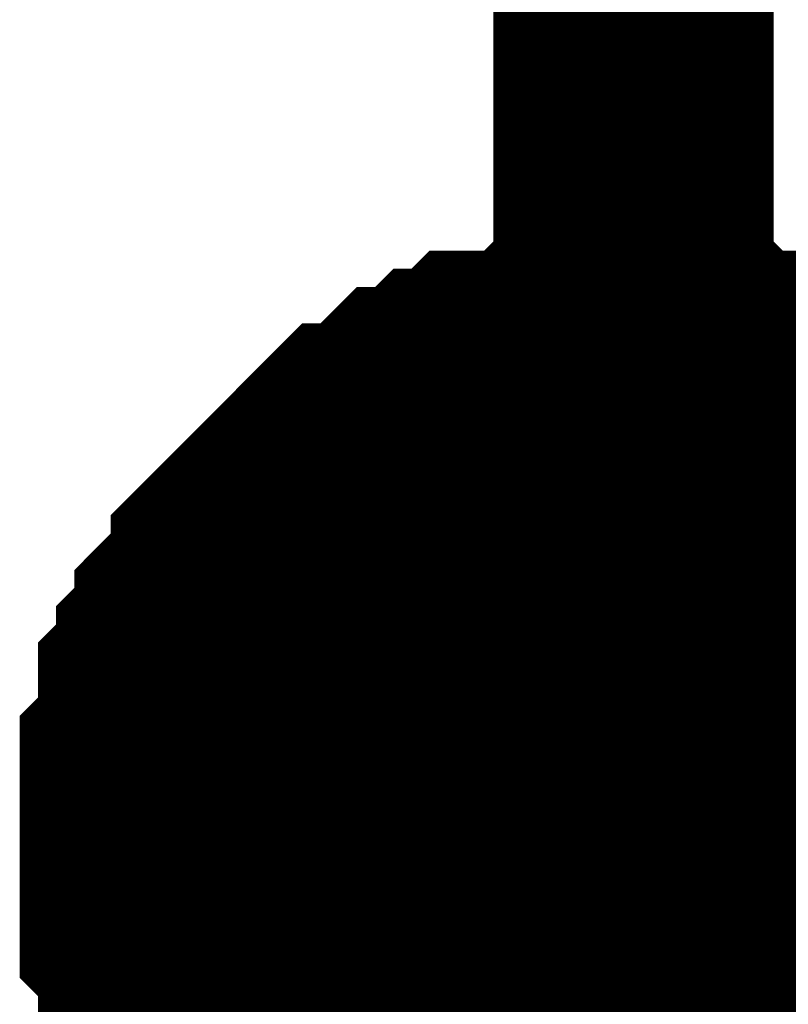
# Model space of a CAD drawing. Header units: inches. Extents: x 0 to 292, y 0 to 193.
# Tile 153 of 189: x 167.196 to 168.018, y 116.447 to 117.499. Entities that reach past the tile are written whole.
import ezdxf

# ---------------------------------------------------------------- set-up
doc = ezdxf.new("R2010")
doc.units = ezdxf.units.IN
doc.layers.add('Sheet', color=255, linetype='Continuous')

msp = doc.modelspace()

# ---------------------------------------------------------------- linework, layer by layer
at = {"layer": 'Sheet'}
for points in [[(167.8523, 117.6874, 0.2997, 0.2997, 0), (167.8523, 116.6153, 0.2997, 0.2997, 0)], [(167.3457, 116.6153, 0.2997, 0.2997, 0), (167.3457, 116.6348, 0.2997, 0.2997, 0), (167.3457, 116.6738, 0.2997, 0.2997, 0), (167.3457, 116.6933, 0.2997, 0.2997, 0), (167.3652, 116.7128, 0.2997, 0.2997, 0), (167.3652, 116.7323, 0.2997, 0.2997, 0), (167.3652, 116.7713, 0.2997, 0.2997, 0), (167.3847, 116.7908, 0.2997, 0.2997, 0), (167.3847, 116.8103, 0.2997, 0.2997, 0), (167.4042, 116.8297, 0.2997, 0.2997, 0), (167.4042, 116.8492, 0.2997, 0.2997, 0), (167.4236, 116.8687, 0.2997, 0.2997, 0), (167.4431, 116.8882, 0.2997, 0.2997, 0), (167.4431, 116.9077, 0.2997, 0.2997, 0), (167.4626, 116.9272, 0.2997, 0.2997, 0), (167.4821, 116.9467, 0.2997, 0.2997, 0), (167.5016, 116.9662, 0.2997, 0.2997, 0), (167.5211, 116.9857, 0.2997, 0.2997, 0), (167.5405, 117.0052, 0.2997, 0.2997, 0), (167.56, 117.0247, 0.2997, 0.2997, 0), (167.5795, 117.0247, 0.2997, 0.2997, 0), (167.599, 117.0441, 0.2997, 0.2997, 0), (167.6185, 117.0636, 0.2997, 0.2997, 0), (167.638, 117.0636, 0.2997, 0.2997, 0), (167.6575, 117.0831, 0.2997, 0.2997, 0), (167.6769, 117.0831, 0.2997, 0.2997, 0), (167.6964, 117.1026, 0.2997, 0.2997, 0), (167.7354, 117.1026, 0.2997, 0.2997, 0), (167.7549, 117.1026, 0.2997, 0.2997, 0), (167.7744, 117.1221, 0.2997, 0.2997, 0), (167.7938, 117.1221, 0.2997, 0.2997, 0), (167.8328, 117.1221, 0.2997, 0.2997, 0), (167.8523, 117.1221, 0.2997, 0.2997, 0)], [(167.3457, 116.6153, 0.2997, 0.2997, 0), (167.3457, 116.6348, 0.2997, 0.2997, 0), (167.3457, 116.6738, 0.2997, 0.2997, 0), (167.3457, 116.6933, 0.2997, 0.2997, 0), (167.3652, 116.7128, 0.2997, 0.2997, 0), (167.3652, 116.7323, 0.2997, 0.2997, 0), (167.3652, 116.7713, 0.2997, 0.2997, 0), (167.3847, 116.7908, 0.2997, 0.2997, 0), (167.3847, 116.8103, 0.2997, 0.2997, 0), (167.4042, 116.8297, 0.2997, 0.2997, 0), (167.4042, 116.8492, 0.2997, 0.2997, 0), (167.4236, 116.8687, 0.2997, 0.2997, 0), (167.4431, 116.8882, 0.2997, 0.2997, 0), (167.4431, 116.9077, 0.2997, 0.2997, 0), (167.4626, 116.9272, 0.2997, 0.2997, 0), (167.4821, 116.9467, 0.2997, 0.2997, 0), (167.5016, 116.9662, 0.2997, 0.2997, 0), (167.5211, 116.9857, 0.2997, 0.2997, 0), (167.5405, 117.0052, 0.2997, 0.2997, 0), (167.56, 117.0247, 0.2997, 0.2997, 0), (167.5795, 117.0247, 0.2997, 0.2997, 0), (167.599, 117.0441, 0.2997, 0.2997, 0), (167.6185, 117.0636, 0.2997, 0.2997, 0), (167.638, 117.0636, 0.2997, 0.2997, 0), (167.6575, 117.0831, 0.2997, 0.2997, 0), (167.6769, 117.0831, 0.2997, 0.2997, 0), (167.6964, 117.1026, 0.2997, 0.2997, 0), (167.7354, 117.1026, 0.2997, 0.2997, 0), (167.7549, 117.1026, 0.2997, 0.2997, 0), (167.7744, 117.1221, 0.2997, 0.2997, 0), (167.7938, 117.1221, 0.2997, 0.2997, 0), (167.8328, 117.1221, 0.2997, 0.2997, 0), (167.8523, 117.1221, 0.2997, 0.2997, 0)], [(167.3457, 116.6153, 0.2997, 0.2997, 0), (167.3457, 116.6348, 0.2997, 0.2997, 0), (167.3457, 116.6738, 0.2997, 0.2997, 0), (167.3457, 116.6933, 0.2997, 0.2997, 0), (167.3652, 116.7128, 0.2997, 0.2997, 0), (167.3652, 116.7323, 0.2997, 0.2997, 0), (167.3652, 116.7713, 0.2997, 0.2997, 0), (167.3847, 116.7908, 0.2997, 0.2997, 0), (167.3847, 116.8103, 0.2997, 0.2997, 0), (167.4042, 116.8297, 0.2997, 0.2997, 0), (167.4042, 116.8492, 0.2997, 0.2997, 0), (167.4236, 116.8687, 0.2997, 0.2997, 0), (167.4431, 116.8882, 0.2997, 0.2997, 0), (167.4431, 116.9077, 0.2997, 0.2997, 0), (167.4626, 116.9272, 0.2997, 0.2997, 0), (167.4821, 116.9467, 0.2997, 0.2997, 0), (167.5016, 116.9662, 0.2997, 0.2997, 0), (167.5211, 116.9857, 0.2997, 0.2997, 0), (167.5405, 117.0052, 0.2997, 0.2997, 0), (167.56, 117.0247, 0.2997, 0.2997, 0), (167.5795, 117.0247, 0.2997, 0.2997, 0), (167.599, 117.0441, 0.2997, 0.2997, 0), (167.6185, 117.0636, 0.2997, 0.2997, 0), (167.638, 117.0636, 0.2997, 0.2997, 0), (167.6575, 117.0831, 0.2997, 0.2997, 0), (167.6769, 117.0831, 0.2997, 0.2997, 0), (167.6964, 117.1026, 0.2997, 0.2997, 0), (167.7354, 117.1026, 0.2997, 0.2997, 0), (167.7549, 117.1026, 0.2997, 0.2997, 0), (167.7744, 117.1221, 0.2997, 0.2997, 0), (167.7938, 117.1221, 0.2997, 0.2997, 0), (167.8328, 117.1221, 0.2997, 0.2997, 0), (167.8523, 117.1221, 0.2997, 0.2997, 0)], [(167.3457, 116.6153, 0.2997, 0.2997, 0), (167.3457, 116.6348, 0.2997, 0.2997, 0), (167.3457, 116.6738, 0.2997, 0.2997, 0), (167.3457, 116.6933, 0.2997, 0.2997, 0), (167.3652, 116.7128, 0.2997, 0.2997, 0), (167.3652, 116.7323, 0.2997, 0.2997, 0), (167.3652, 116.7713, 0.2997, 0.2997, 0), (167.3847, 116.7908, 0.2997, 0.2997, 0), (167.3847, 116.8103, 0.2997, 0.2997, 0), (167.4042, 116.8297, 0.2997, 0.2997, 0), (167.4042, 116.8492, 0.2997, 0.2997, 0), (167.4236, 116.8687, 0.2997, 0.2997, 0), (167.4431, 116.8882, 0.2997, 0.2997, 0), (167.4431, 116.9077, 0.2997, 0.2997, 0), (167.4626, 116.9272, 0.2997, 0.2997, 0), (167.4821, 116.9467, 0.2997, 0.2997, 0), (167.5016, 116.9662, 0.2997, 0.2997, 0), (167.5211, 116.9857, 0.2997, 0.2997, 0), (167.5405, 117.0052, 0.2997, 0.2997, 0), (167.56, 117.0247, 0.2997, 0.2997, 0), (167.5795, 117.0247, 0.2997, 0.2997, 0), (167.599, 117.0441, 0.2997, 0.2997, 0), (167.6185, 117.0636, 0.2997, 0.2997, 0), (167.638, 117.0636, 0.2997, 0.2997, 0), (167.6575, 117.0831, 0.2997, 0.2997, 0), (167.6769, 117.0831, 0.2997, 0.2997, 0), (167.6964, 117.1026, 0.2997, 0.2997, 0), (167.7354, 117.1026, 0.2997, 0.2997, 0), (167.7549, 117.1026, 0.2997, 0.2997, 0), (167.7744, 117.1221, 0.2997, 0.2997, 0), (167.7938, 117.1221, 0.2997, 0.2997, 0), (167.8328, 117.1221, 0.2997, 0.2997, 0), (167.8523, 117.1221, 0.2997, 0.2997, 0)], [(167.3457, 116.6153, 0.2997, 0.2997, 0), (167.3457, 116.6348, 0.2997, 0.2997, 0), (167.3457, 116.6738, 0.2997, 0.2997, 0), (167.3457, 116.6933, 0.2997, 0.2997, 0), (167.3652, 116.7128, 0.2997, 0.2997, 0), (167.3652, 116.7323, 0.2997, 0.2997, 0), (167.3652, 116.7713, 0.2997, 0.2997, 0), (167.3847, 116.7908, 0.2997, 0.2997, 0), (167.3847, 116.8103, 0.2997, 0.2997, 0), (167.4042, 116.8297, 0.2997, 0.2997, 0), (167.4042, 116.8492, 0.2997, 0.2997, 0), (167.4236, 116.8687, 0.2997, 0.2997, 0), (167.4431, 116.8882, 0.2997, 0.2997, 0), (167.4431, 116.9077, 0.2997, 0.2997, 0), (167.4626, 116.9272, 0.2997, 0.2997, 0), (167.4821, 116.9467, 0.2997, 0.2997, 0), (167.5016, 116.9662, 0.2997, 0.2997, 0), (167.5211, 116.9857, 0.2997, 0.2997, 0), (167.5405, 117.0052, 0.2997, 0.2997, 0), (167.56, 117.0247, 0.2997, 0.2997, 0), (167.5795, 117.0247, 0.2997, 0.2997, 0), (167.599, 117.0441, 0.2997, 0.2997, 0), (167.6185, 117.0636, 0.2997, 0.2997, 0), (167.638, 117.0636, 0.2997, 0.2997, 0), (167.6575, 117.0831, 0.2997, 0.2997, 0), (167.6769, 117.0831, 0.2997, 0.2997, 0), (167.6964, 117.1026, 0.2997, 0.2997, 0), (167.7354, 117.1026, 0.2997, 0.2997, 0), (167.7549, 117.1026, 0.2997, 0.2997, 0), (167.7744, 117.1221, 0.2997, 0.2997, 0), (167.7938, 117.1221, 0.2997, 0.2997, 0), (167.8328, 117.1221, 0.2997, 0.2997, 0), (167.8523, 117.1221, 0.2997, 0.2997, 0)], [(167.3457, 116.6153, 0.2997, 0.2997, 0), (167.3457, 116.6348, 0.2997, 0.2997, 0), (167.3457, 116.6738, 0.2997, 0.2997, 0), (167.3457, 116.6933, 0.2997, 0.2997, 0), (167.3652, 116.7128, 0.2997, 0.2997, 0), (167.3652, 116.7323, 0.2997, 0.2997, 0), (167.3652, 116.7713, 0.2997, 0.2997, 0), (167.3847, 116.7908, 0.2997, 0.2997, 0), (167.3847, 116.8103, 0.2997, 0.2997, 0), (167.4042, 116.8297, 0.2997, 0.2997, 0), (167.4042, 116.8492, 0.2997, 0.2997, 0), (167.4236, 116.8687, 0.2997, 0.2997, 0), (167.4431, 116.8882, 0.2997, 0.2997, 0), (167.4431, 116.9077, 0.2997, 0.2997, 0), (167.4626, 116.9272, 0.2997, 0.2997, 0), (167.4821, 116.9467, 0.2997, 0.2997, 0), (167.5016, 116.9662, 0.2997, 0.2997, 0), (167.5211, 116.9857, 0.2997, 0.2997, 0), (167.5405, 117.0052, 0.2997, 0.2997, 0), (167.56, 117.0247, 0.2997, 0.2997, 0), (167.5795, 117.0247, 0.2997, 0.2997, 0), (167.599, 117.0441, 0.2997, 0.2997, 0), (167.6185, 117.0636, 0.2997, 0.2997, 0), (167.638, 117.0636, 0.2997, 0.2997, 0), (167.6575, 117.0831, 0.2997, 0.2997, 0), (167.6769, 117.0831, 0.2997, 0.2997, 0), (167.6964, 117.1026, 0.2997, 0.2997, 0), (167.7354, 117.1026, 0.2997, 0.2997, 0), (167.7549, 117.1026, 0.2997, 0.2997, 0), (167.7744, 117.1221, 0.2997, 0.2997, 0), (167.7938, 117.1221, 0.2997, 0.2997, 0), (167.8328, 117.1221, 0.2997, 0.2997, 0), (167.8523, 117.1221, 0.2997, 0.2997, 0)], [(167.8523, 117.1221, 0.2997, 0.2997, 0), (167.8523, 117.1221, 0.2997, 0.2997, 0)], [(167.8523, 117.1221, 0.2997, 0.2997, 0), (167.8718, 117.1221, 0.2997, 0.2997, 0), (167.9107, 117.1221, 0.2997, 0.2997, 0), (167.9302, 117.1221, 0.2997, 0.2997, 0), (167.9497, 117.1026, 0.2997, 0.2997, 0), (167.9887, 117.1026, 0.2997, 0.2997, 0), (168.0082, 117.1026, 0.2997, 0.2997, 0), (168.0276, 117.0831, 0.2997, 0.2997, 0), (168.0666, 117.0831, 0.2997, 0.2997, 0), (168.0861, 117.0636, 0.2997, 0.2997, 0), (168.1056, 117.0636, 0.2997, 0.2997, 0), (168.1251, 117.0441, 0.2997, 0.2997, 0), (168.1445, 117.0247, 0.2997, 0.2997, 0), (168.164, 117.0247, 0.2997, 0.2997, 0), (168.1835, 117.0052, 0.2997, 0.2997, 0)], [(167.8523, 117.1221, 0.2997, 0.2997, 0), (167.8523, 117.1221, 0.2997, 0.2997, 0)], [(167.8523, 117.1221, 0.2997, 0.2997, 0), (167.8718, 117.1221, 0.2997, 0.2997, 0), (167.9107, 117.1221, 0.2997, 0.2997, 0), (167.9302, 117.1221, 0.2997, 0.2997, 0), (167.9497, 117.1026, 0.2997, 0.2997, 0), (167.9887, 117.1026, 0.2997, 0.2997, 0), (168.0082, 117.1026, 0.2997, 0.2997, 0), (168.0276, 117.0831, 0.2997, 0.2997, 0), (168.0666, 117.0831, 0.2997, 0.2997, 0), (168.0861, 117.0636, 0.2997, 0.2997, 0), (168.1056, 117.0636, 0.2997, 0.2997, 0), (168.1251, 117.0441, 0.2997, 0.2997, 0), (168.1445, 117.0247, 0.2997, 0.2997, 0), (168.164, 117.0247, 0.2997, 0.2997, 0), (168.1835, 117.0052, 0.2997, 0.2997, 0)], [(167.8523, 117.1221, 0.2997, 0.2997, 0), (167.8523, 117.1221, 0.2997, 0.2997, 0)], [(167.8523, 117.1221, 0.2997, 0.2997, 0), (167.8718, 117.1221, 0.2997, 0.2997, 0), (167.9107, 117.1221, 0.2997, 0.2997, 0), (167.9302, 117.1221, 0.2997, 0.2997, 0), (167.9497, 117.1026, 0.2997, 0.2997, 0), (167.9887, 117.1026, 0.2997, 0.2997, 0), (168.0082, 117.1026, 0.2997, 0.2997, 0), (168.0276, 117.0831, 0.2997, 0.2997, 0), (168.0666, 117.0831, 0.2997, 0.2997, 0), (168.0861, 117.0636, 0.2997, 0.2997, 0), (168.1056, 117.0636, 0.2997, 0.2997, 0), (168.1251, 117.0441, 0.2997, 0.2997, 0), (168.1445, 117.0247, 0.2997, 0.2997, 0), (168.164, 117.0247, 0.2997, 0.2997, 0), (168.1835, 117.0052, 0.2997, 0.2997, 0)], [(167.8523, 117.1221, 0.2997, 0.2997, 0), (167.8523, 117.1221, 0.2997, 0.2997, 0)], [(167.8523, 117.1221, 0.2997, 0.2997, 0), (167.8718, 117.1221, 0.2997, 0.2997, 0), (167.9107, 117.1221, 0.2997, 0.2997, 0), (167.9302, 117.1221, 0.2997, 0.2997, 0), (167.9497, 117.1026, 0.2997, 0.2997, 0), (167.9887, 117.1026, 0.2997, 0.2997, 0), (168.0082, 117.1026, 0.2997, 0.2997, 0), (168.0276, 117.0831, 0.2997, 0.2997, 0), (168.0666, 117.0831, 0.2997, 0.2997, 0), (168.0861, 117.0636, 0.2997, 0.2997, 0), (168.1056, 117.0636, 0.2997, 0.2997, 0), (168.1251, 117.0441, 0.2997, 0.2997, 0), (168.1445, 117.0247, 0.2997, 0.2997, 0), (168.164, 117.0247, 0.2997, 0.2997, 0), (168.1835, 117.0052, 0.2997, 0.2997, 0)], [(167.8523, 117.1221, 0.2997, 0.2997, 0), (167.8523, 117.1221, 0.2997, 0.2997, 0)], [(167.8523, 117.1221, 0.2997, 0.2997, 0), (167.8718, 117.1221, 0.2997, 0.2997, 0), (167.9107, 117.1221, 0.2997, 0.2997, 0), (167.9302, 117.1221, 0.2997, 0.2997, 0), (167.9497, 117.1026, 0.2997, 0.2997, 0), (167.9887, 117.1026, 0.2997, 0.2997, 0), (168.0082, 117.1026, 0.2997, 0.2997, 0), (168.0276, 117.0831, 0.2997, 0.2997, 0), (168.0666, 117.0831, 0.2997, 0.2997, 0), (168.0861, 117.0636, 0.2997, 0.2997, 0), (168.1056, 117.0636, 0.2997, 0.2997, 0), (168.1251, 117.0441, 0.2997, 0.2997, 0), (168.1445, 117.0247, 0.2997, 0.2997, 0), (168.164, 117.0247, 0.2997, 0.2997, 0), (168.1835, 117.0052, 0.2997, 0.2997, 0)], [(167.8523, 117.1221, 0.2997, 0.2997, 0), (167.8523, 117.1221, 0.2997, 0.2997, 0)], [(167.8523, 117.1221, 0.2997, 0.2997, 0), (167.8718, 117.1221, 0.2997, 0.2997, 0), (167.9107, 117.1221, 0.2997, 0.2997, 0), (167.9302, 117.1221, 0.2997, 0.2997, 0), (167.9497, 117.1026, 0.2997, 0.2997, 0), (167.9887, 117.1026, 0.2997, 0.2997, 0), (168.0082, 117.1026, 0.2997, 0.2997, 0), (168.0276, 117.0831, 0.2997, 0.2997, 0), (168.0666, 117.0831, 0.2997, 0.2997, 0), (168.0861, 117.0636, 0.2997, 0.2997, 0), (168.1056, 117.0636, 0.2997, 0.2997, 0), (168.1251, 117.0441, 0.2997, 0.2997, 0), (168.1445, 117.0247, 0.2997, 0.2997, 0), (168.164, 117.0247, 0.2997, 0.2997, 0), (168.1835, 117.0052, 0.2997, 0.2997, 0)], [(167.3457, 116.6153, 0.0991, 0.0991, 0), (167.3457, 116.6348, 0.0991, 0.0991, 0), (167.3457, 116.6738, 0.0991, 0.0991, 0), (167.3457, 116.6933, 0.0991, 0.0991, 0), (167.3652, 116.7128, 0.0991, 0.0991, 0), (167.3652, 116.7323, 0.0991, 0.0991, 0), (167.3652, 116.7713, 0.0991, 0.0991, 0), (167.3847, 116.7908, 0.0991, 0.0991, 0), (167.3847, 116.8103, 0.0991, 0.0991, 0), (167.4042, 116.8297, 0.0991, 0.0991, 0), (167.4042, 116.8492, 0.0991, 0.0991, 0), (167.4236, 116.8687, 0.0991, 0.0991, 0), (167.4431, 116.8882, 0.0991, 0.0991, 0), (167.4431, 116.9077, 0.0991, 0.0991, 0), (167.4626, 116.9272, 0.0991, 0.0991, 0), (167.4821, 116.9467, 0.0991, 0.0991, 0), (167.5016, 116.9662, 0.0991, 0.0991, 0), (167.5211, 116.9857, 0.0991, 0.0991, 0), (167.5405, 117.0052, 0.0991, 0.0991, 0), (167.56, 117.0247, 0.0991, 0.0991, 0), (167.5795, 117.0247, 0.0991, 0.0991, 0), (167.599, 117.0441, 0.0991, 0.0991, 0), (167.6185, 117.0636, 0.0991, 0.0991, 0), (167.638, 117.0636, 0.0991, 0.0991, 0), (167.6575, 117.0831, 0.0991, 0.0991, 0), (167.6769, 117.0831, 0.0991, 0.0991, 0), (167.6964, 117.1026, 0.0991, 0.0991, 0), (167.7354, 117.1026, 0.0991, 0.0991, 0), (167.7549, 117.1026, 0.0991, 0.0991, 0), (167.7744, 117.1221, 0.0991, 0.0991, 0), (167.7938, 117.1221, 0.0991, 0.0991, 0), (167.8328, 117.1221, 0.0991, 0.0991, 0), (167.8523, 117.1221, 0.0991, 0.0991, 0)], [(167.3457, 116.6153, 0.0991, 0.0991, 0), (167.3457, 116.6348, 0.0991, 0.0991, 0), (167.3457, 116.6738, 0.0991, 0.0991, 0), (167.3457, 116.6933, 0.0991, 0.0991, 0), (167.3652, 116.7128, 0.0991, 0.0991, 0), (167.3652, 116.7323, 0.0991, 0.0991, 0), (167.3652, 116.7713, 0.0991, 0.0991, 0), (167.3847, 116.7908, 0.0991, 0.0991, 0), (167.3847, 116.8103, 0.0991, 0.0991, 0), (167.4042, 116.8297, 0.0991, 0.0991, 0), (167.4042, 116.8492, 0.0991, 0.0991, 0), (167.4236, 116.8687, 0.0991, 0.0991, 0), (167.4431, 116.8882, 0.0991, 0.0991, 0), (167.4431, 116.9077, 0.0991, 0.0991, 0), (167.4626, 116.9272, 0.0991, 0.0991, 0), (167.4821, 116.9467, 0.0991, 0.0991, 0), (167.5016, 116.9662, 0.0991, 0.0991, 0), (167.5211, 116.9857, 0.0991, 0.0991, 0), (167.5405, 117.0052, 0.0991, 0.0991, 0), (167.56, 117.0247, 0.0991, 0.0991, 0), (167.5795, 117.0247, 0.0991, 0.0991, 0), (167.599, 117.0441, 0.0991, 0.0991, 0), (167.6185, 117.0636, 0.0991, 0.0991, 0), (167.638, 117.0636, 0.0991, 0.0991, 0), (167.6575, 117.0831, 0.0991, 0.0991, 0), (167.6769, 117.0831, 0.0991, 0.0991, 0), (167.6964, 117.1026, 0.0991, 0.0991, 0), (167.7354, 117.1026, 0.0991, 0.0991, 0), (167.7549, 117.1026, 0.0991, 0.0991, 0), (167.7744, 117.1221, 0.0991, 0.0991, 0), (167.7938, 117.1221, 0.0991, 0.0991, 0), (167.8328, 117.1221, 0.0991, 0.0991, 0), (167.8523, 117.1221, 0.0991, 0.0991, 0)], [(167.3457, 116.6153, 0.0991, 0.0991, 0), (167.3457, 116.6348, 0.0991, 0.0991, 0), (167.3457, 116.6738, 0.0991, 0.0991, 0), (167.3457, 116.6933, 0.0991, 0.0991, 0), (167.3652, 116.7128, 0.0991, 0.0991, 0), (167.3652, 116.7323, 0.0991, 0.0991, 0), (167.3652, 116.7713, 0.0991, 0.0991, 0), (167.3847, 116.7908, 0.0991, 0.0991, 0), (167.3847, 116.8103, 0.0991, 0.0991, 0), (167.4042, 116.8297, 0.0991, 0.0991, 0), (167.4042, 116.8492, 0.0991, 0.0991, 0), (167.4236, 116.8687, 0.0991, 0.0991, 0), (167.4431, 116.8882, 0.0991, 0.0991, 0), (167.4431, 116.9077, 0.0991, 0.0991, 0), (167.4626, 116.9272, 0.0991, 0.0991, 0), (167.4821, 116.9467, 0.0991, 0.0991, 0), (167.5016, 116.9662, 0.0991, 0.0991, 0), (167.5211, 116.9857, 0.0991, 0.0991, 0), (167.5405, 117.0052, 0.0991, 0.0991, 0), (167.56, 117.0247, 0.0991, 0.0991, 0), (167.5795, 117.0247, 0.0991, 0.0991, 0), (167.599, 117.0441, 0.0991, 0.0991, 0), (167.6185, 117.0636, 0.0991, 0.0991, 0), (167.638, 117.0636, 0.0991, 0.0991, 0), (167.6575, 117.0831, 0.0991, 0.0991, 0), (167.6769, 117.0831, 0.0991, 0.0991, 0), (167.6964, 117.1026, 0.0991, 0.0991, 0), (167.7354, 117.1026, 0.0991, 0.0991, 0), (167.7549, 117.1026, 0.0991, 0.0991, 0), (167.7744, 117.1221, 0.0991, 0.0991, 0), (167.7938, 117.1221, 0.0991, 0.0991, 0), (167.8328, 117.1221, 0.0991, 0.0991, 0), (167.8523, 117.1221, 0.0991, 0.0991, 0)], [(167.3457, 116.6153, 0.0991, 0.0991, 0), (167.3457, 116.6348, 0.0991, 0.0991, 0), (167.3457, 116.6738, 0.0991, 0.0991, 0), (167.3457, 116.6933, 0.0991, 0.0991, 0), (167.3652, 116.7128, 0.0991, 0.0991, 0), (167.3652, 116.7323, 0.0991, 0.0991, 0), (167.3652, 116.7713, 0.0991, 0.0991, 0), (167.3847, 116.7908, 0.0991, 0.0991, 0), (167.3847, 116.8103, 0.0991, 0.0991, 0), (167.4042, 116.8297, 0.0991, 0.0991, 0), (167.4042, 116.8492, 0.0991, 0.0991, 0), (167.4236, 116.8687, 0.0991, 0.0991, 0), (167.4431, 116.8882, 0.0991, 0.0991, 0), (167.4431, 116.9077, 0.0991, 0.0991, 0), (167.4626, 116.9272, 0.0991, 0.0991, 0), (167.4821, 116.9467, 0.0991, 0.0991, 0), (167.5016, 116.9662, 0.0991, 0.0991, 0), (167.5211, 116.9857, 0.0991, 0.0991, 0), (167.5405, 117.0052, 0.0991, 0.0991, 0), (167.56, 117.0247, 0.0991, 0.0991, 0), (167.5795, 117.0247, 0.0991, 0.0991, 0), (167.599, 117.0441, 0.0991, 0.0991, 0), (167.6185, 117.0636, 0.0991, 0.0991, 0), (167.638, 117.0636, 0.0991, 0.0991, 0), (167.6575, 117.0831, 0.0991, 0.0991, 0), (167.6769, 117.0831, 0.0991, 0.0991, 0), (167.6964, 117.1026, 0.0991, 0.0991, 0), (167.7354, 117.1026, 0.0991, 0.0991, 0), (167.7549, 117.1026, 0.0991, 0.0991, 0), (167.7744, 117.1221, 0.0991, 0.0991, 0), (167.7938, 117.1221, 0.0991, 0.0991, 0), (167.8328, 117.1221, 0.0991, 0.0991, 0), (167.8523, 117.1221, 0.0991, 0.0991, 0)], [(167.3457, 116.6153, 0.0991, 0.0991, 0), (167.3457, 116.6348, 0.0991, 0.0991, 0), (167.3457, 116.6738, 0.0991, 0.0991, 0), (167.3457, 116.6933, 0.0991, 0.0991, 0), (167.3652, 116.7128, 0.0991, 0.0991, 0), (167.3652, 116.7323, 0.0991, 0.0991, 0), (167.3652, 116.7713, 0.0991, 0.0991, 0), (167.3847, 116.7908, 0.0991, 0.0991, 0), (167.3847, 116.8103, 0.0991, 0.0991, 0), (167.4042, 116.8297, 0.0991, 0.0991, 0), (167.4042, 116.8492, 0.0991, 0.0991, 0), (167.4236, 116.8687, 0.0991, 0.0991, 0), (167.4431, 116.8882, 0.0991, 0.0991, 0), (167.4431, 116.9077, 0.0991, 0.0991, 0), (167.4626, 116.9272, 0.0991, 0.0991, 0), (167.4821, 116.9467, 0.0991, 0.0991, 0), (167.5016, 116.9662, 0.0991, 0.0991, 0), (167.5211, 116.9857, 0.0991, 0.0991, 0), (167.5405, 117.0052, 0.0991, 0.0991, 0), (167.56, 117.0247, 0.0991, 0.0991, 0), (167.5795, 117.0247, 0.0991, 0.0991, 0), (167.599, 117.0441, 0.0991, 0.0991, 0), (167.6185, 117.0636, 0.0991, 0.0991, 0), (167.638, 117.0636, 0.0991, 0.0991, 0), (167.6575, 117.0831, 0.0991, 0.0991, 0), (167.6769, 117.0831, 0.0991, 0.0991, 0), (167.6964, 117.1026, 0.0991, 0.0991, 0), (167.7354, 117.1026, 0.0991, 0.0991, 0), (167.7549, 117.1026, 0.0991, 0.0991, 0), (167.7744, 117.1221, 0.0991, 0.0991, 0), (167.7938, 117.1221, 0.0991, 0.0991, 0), (167.8328, 117.1221, 0.0991, 0.0991, 0), (167.8523, 117.1221, 0.0991, 0.0991, 0)], [(167.3457, 116.6153, 0.0991, 0.0991, 0), (167.3457, 116.6348, 0.0991, 0.0991, 0), (167.3457, 116.6738, 0.0991, 0.0991, 0), (167.3457, 116.6933, 0.0991, 0.0991, 0), (167.3652, 116.7128, 0.0991, 0.0991, 0), (167.3652, 116.7323, 0.0991, 0.0991, 0), (167.3652, 116.7713, 0.0991, 0.0991, 0), (167.3847, 116.7908, 0.0991, 0.0991, 0), (167.3847, 116.8103, 0.0991, 0.0991, 0), (167.4042, 116.8297, 0.0991, 0.0991, 0), (167.4042, 116.8492, 0.0991, 0.0991, 0), (167.4236, 116.8687, 0.0991, 0.0991, 0), (167.4431, 116.8882, 0.0991, 0.0991, 0), (167.4431, 116.9077, 0.0991, 0.0991, 0), (167.4626, 116.9272, 0.0991, 0.0991, 0), (167.4821, 116.9467, 0.0991, 0.0991, 0), (167.5016, 116.9662, 0.0991, 0.0991, 0), (167.5211, 116.9857, 0.0991, 0.0991, 0), (167.5405, 117.0052, 0.0991, 0.0991, 0), (167.56, 117.0247, 0.0991, 0.0991, 0), (167.5795, 117.0247, 0.0991, 0.0991, 0), (167.599, 117.0441, 0.0991, 0.0991, 0), (167.6185, 117.0636, 0.0991, 0.0991, 0), (167.638, 117.0636, 0.0991, 0.0991, 0), (167.6575, 117.0831, 0.0991, 0.0991, 0), (167.6769, 117.0831, 0.0991, 0.0991, 0), (167.6964, 117.1026, 0.0991, 0.0991, 0), (167.7354, 117.1026, 0.0991, 0.0991, 0), (167.7549, 117.1026, 0.0991, 0.0991, 0), (167.7744, 117.1221, 0.0991, 0.0991, 0), (167.7938, 117.1221, 0.0991, 0.0991, 0), (167.8328, 117.1221, 0.0991, 0.0991, 0), (167.8523, 117.1221, 0.0991, 0.0991, 0)], [(167.8523, 117.1221, 0.0991, 0.0991, 0), (167.8523, 117.1221, 0.0991, 0.0991, 0)], [(167.8523, 117.1221, 0.0991, 0.0991, 0), (167.8718, 117.1221, 0.0991, 0.0991, 0), (167.9107, 117.1221, 0.0991, 0.0991, 0), (167.9302, 117.1221, 0.0991, 0.0991, 0), (167.9497, 117.1026, 0.0991, 0.0991, 0), (167.9887, 117.1026, 0.0991, 0.0991, 0), (168.0082, 117.1026, 0.0991, 0.0991, 0), (168.0276, 117.0831, 0.0991, 0.0991, 0), (168.0666, 117.0831, 0.0991, 0.0991, 0), (168.0861, 117.0636, 0.0991, 0.0991, 0)], [(167.8523, 117.1221, 0.0991, 0.0991, 0), (167.8523, 117.1221, 0.0991, 0.0991, 0)], [(167.8523, 117.1221, 0.0991, 0.0991, 0), (167.8718, 117.1221, 0.0991, 0.0991, 0), (167.9107, 117.1221, 0.0991, 0.0991, 0), (167.9302, 117.1221, 0.0991, 0.0991, 0), (167.9497, 117.1026, 0.0991, 0.0991, 0), (167.9887, 117.1026, 0.0991, 0.0991, 0), (168.0082, 117.1026, 0.0991, 0.0991, 0), (168.0276, 117.0831, 0.0991, 0.0991, 0), (168.0666, 117.0831, 0.0991, 0.0991, 0), (168.0861, 117.0636, 0.0991, 0.0991, 0)], [(167.8523, 117.1221, 0.0991, 0.0991, 0), (167.8523, 117.1221, 0.0991, 0.0991, 0)], [(167.8523, 117.1221, 0.0991, 0.0991, 0), (167.8718, 117.1221, 0.0991, 0.0991, 0), (167.9107, 117.1221, 0.0991, 0.0991, 0), (167.9302, 117.1221, 0.0991, 0.0991, 0), (167.9497, 117.1026, 0.0991, 0.0991, 0), (167.9887, 117.1026, 0.0991, 0.0991, 0), (168.0082, 117.1026, 0.0991, 0.0991, 0), (168.0276, 117.0831, 0.0991, 0.0991, 0), (168.0666, 117.0831, 0.0991, 0.0991, 0), (168.0861, 117.0636, 0.0991, 0.0991, 0)], [(167.8523, 117.1221, 0.0991, 0.0991, 0), (167.8523, 117.1221, 0.0991, 0.0991, 0)], [(167.8523, 117.1221, 0.0991, 0.0991, 0), (167.8718, 117.1221, 0.0991, 0.0991, 0), (167.9107, 117.1221, 0.0991, 0.0991, 0), (167.9302, 117.1221, 0.0991, 0.0991, 0), (167.9497, 117.1026, 0.0991, 0.0991, 0), (167.9887, 117.1026, 0.0991, 0.0991, 0), (168.0082, 117.1026, 0.0991, 0.0991, 0), (168.0276, 117.0831, 0.0991, 0.0991, 0), (168.0666, 117.0831, 0.0991, 0.0991, 0), (168.0861, 117.0636, 0.0991, 0.0991, 0)], [(167.8523, 117.1221, 0.0991, 0.0991, 0), (167.8523, 117.1221, 0.0991, 0.0991, 0)], [(167.8523, 117.1221, 0.0991, 0.0991, 0), (167.8718, 117.1221, 0.0991, 0.0991, 0), (167.9107, 117.1221, 0.0991, 0.0991, 0), (167.9302, 117.1221, 0.0991, 0.0991, 0), (167.9497, 117.1026, 0.0991, 0.0991, 0), (167.9887, 117.1026, 0.0991, 0.0991, 0), (168.0082, 117.1026, 0.0991, 0.0991, 0), (168.0276, 117.0831, 0.0991, 0.0991, 0), (168.0666, 117.0831, 0.0991, 0.0991, 0), (168.0861, 117.0636, 0.0991, 0.0991, 0)], [(167.8523, 117.1221, 0.0991, 0.0991, 0), (167.8523, 117.1221, 0.0991, 0.0991, 0)], [(167.8523, 117.1221, 0.0991, 0.0991, 0), (167.8718, 117.1221, 0.0991, 0.0991, 0), (167.9107, 117.1221, 0.0991, 0.0991, 0), (167.9302, 117.1221, 0.0991, 0.0991, 0), (167.9497, 117.1026, 0.0991, 0.0991, 0), (167.9887, 117.1026, 0.0991, 0.0991, 0), (168.0082, 117.1026, 0.0991, 0.0991, 0), (168.0276, 117.0831, 0.0991, 0.0991, 0), (168.0666, 117.0831, 0.0991, 0.0991, 0), (168.0861, 117.0636, 0.0991, 0.0991, 0)], [(167.4626, 116.284, 0.2997, 0.2997, 0), (167.4431, 116.3035, 0.2997, 0.2997, 0), (167.4431, 116.323, 0.2997, 0.2997, 0), (167.4236, 116.3425, 0.2997, 0.2997, 0), (167.4042, 116.362, 0.2997, 0.2997, 0), (167.4042, 116.3814, 0.2997, 0.2997, 0), (167.3847, 116.4204, 0.2997, 0.2997, 0), (167.3847, 116.4399, 0.2997, 0.2997, 0), (167.3652, 116.4594, 0.2997, 0.2997, 0), (167.3652, 116.4789, 0.2997, 0.2997, 0), (167.3652, 116.5179, 0.2997, 0.2997, 0), (167.3457, 116.5374, 0.2997, 0.2997, 0), (167.3457, 116.5569, 0.2997, 0.2997, 0), (167.3457, 116.5958, 0.2997, 0.2997, 0), (167.3457, 116.6153, 0.2997, 0.2997, 0)], [(167.3457, 116.6153, 0.2997, 0.2997, 0), (167.3457, 116.6153, 0.2997, 0.2997, 0)], [(167.4626, 116.284, 0.2997, 0.2997, 0), (167.4431, 116.3035, 0.2997, 0.2997, 0), (167.4431, 116.323, 0.2997, 0.2997, 0), (167.4236, 116.3425, 0.2997, 0.2997, 0), (167.4042, 116.362, 0.2997, 0.2997, 0), (167.4042, 116.3814, 0.2997, 0.2997, 0), (167.3847, 116.4204, 0.2997, 0.2997, 0), (167.3847, 116.4399, 0.2997, 0.2997, 0), (167.3652, 116.4594, 0.2997, 0.2997, 0), (167.3652, 116.4789, 0.2997, 0.2997, 0), (167.3652, 116.5179, 0.2997, 0.2997, 0), (167.3457, 116.5374, 0.2997, 0.2997, 0), (167.3457, 116.5569, 0.2997, 0.2997, 0), (167.3457, 116.5958, 0.2997, 0.2997, 0), (167.3457, 116.6153, 0.2997, 0.2997, 0)], [(167.3457, 116.6153, 0.2997, 0.2997, 0), (167.3457, 116.6153, 0.2997, 0.2997, 0)], [(167.4626, 116.284, 0.2997, 0.2997, 0), (167.4431, 116.3035, 0.2997, 0.2997, 0), (167.4431, 116.323, 0.2997, 0.2997, 0), (167.4236, 116.3425, 0.2997, 0.2997, 0), (167.4042, 116.362, 0.2997, 0.2997, 0), (167.4042, 116.3814, 0.2997, 0.2997, 0), (167.3847, 116.4204, 0.2997, 0.2997, 0), (167.3847, 116.4399, 0.2997, 0.2997, 0), (167.3652, 116.4594, 0.2997, 0.2997, 0), (167.3652, 116.4789, 0.2997, 0.2997, 0), (167.3652, 116.5179, 0.2997, 0.2997, 0), (167.3457, 116.5374, 0.2997, 0.2997, 0), (167.3457, 116.5569, 0.2997, 0.2997, 0), (167.3457, 116.5958, 0.2997, 0.2997, 0), (167.3457, 116.6153, 0.2997, 0.2997, 0)], [(167.3457, 116.6153, 0.2997, 0.2997, 0), (167.3457, 116.6153, 0.2997, 0.2997, 0)], [(167.4626, 116.284, 0.2997, 0.2997, 0), (167.4431, 116.3035, 0.2997, 0.2997, 0), (167.4431, 116.323, 0.2997, 0.2997, 0), (167.4236, 116.3425, 0.2997, 0.2997, 0), (167.4042, 116.362, 0.2997, 0.2997, 0), (167.4042, 116.3814, 0.2997, 0.2997, 0), (167.3847, 116.4204, 0.2997, 0.2997, 0), (167.3847, 116.4399, 0.2997, 0.2997, 0), (167.3652, 116.4594, 0.2997, 0.2997, 0), (167.3652, 116.4789, 0.2997, 0.2997, 0), (167.3652, 116.5179, 0.2997, 0.2997, 0), (167.3457, 116.5374, 0.2997, 0.2997, 0), (167.3457, 116.5569, 0.2997, 0.2997, 0), (167.3457, 116.5958, 0.2997, 0.2997, 0), (167.3457, 116.6153, 0.2997, 0.2997, 0)], [(167.3457, 116.6153, 0.2997, 0.2997, 0), (167.3457, 116.6153, 0.2997, 0.2997, 0)], [(167.4626, 116.284, 0.2997, 0.2997, 0), (167.4431, 116.3035, 0.2997, 0.2997, 0), (167.4431, 116.323, 0.2997, 0.2997, 0), (167.4236, 116.3425, 0.2997, 0.2997, 0), (167.4042, 116.362, 0.2997, 0.2997, 0), (167.4042, 116.3814, 0.2997, 0.2997, 0), (167.3847, 116.4204, 0.2997, 0.2997, 0), (167.3847, 116.4399, 0.2997, 0.2997, 0), (167.3652, 116.4594, 0.2997, 0.2997, 0), (167.3652, 116.4789, 0.2997, 0.2997, 0), (167.3652, 116.5179, 0.2997, 0.2997, 0), (167.3457, 116.5374, 0.2997, 0.2997, 0), (167.3457, 116.5569, 0.2997, 0.2997, 0), (167.3457, 116.5958, 0.2997, 0.2997, 0), (167.3457, 116.6153, 0.2997, 0.2997, 0)], [(167.3457, 116.6153, 0.2997, 0.2997, 0), (167.3457, 116.6153, 0.2997, 0.2997, 0)], [(167.4626, 116.284, 0.2997, 0.2997, 0), (167.4431, 116.3035, 0.2997, 0.2997, 0), (167.4431, 116.323, 0.2997, 0.2997, 0), (167.4236, 116.3425, 0.2997, 0.2997, 0), (167.4042, 116.362, 0.2997, 0.2997, 0), (167.4042, 116.3814, 0.2997, 0.2997, 0), (167.3847, 116.4204, 0.2997, 0.2997, 0), (167.3847, 116.4399, 0.2997, 0.2997, 0), (167.3652, 116.4594, 0.2997, 0.2997, 0), (167.3652, 116.4789, 0.2997, 0.2997, 0), (167.3652, 116.5179, 0.2997, 0.2997, 0), (167.3457, 116.5374, 0.2997, 0.2997, 0), (167.3457, 116.5569, 0.2997, 0.2997, 0), (167.3457, 116.5958, 0.2997, 0.2997, 0), (167.3457, 116.6153, 0.2997, 0.2997, 0)], [(167.3457, 116.6153, 0.2997, 0.2997, 0), (167.3457, 116.6153, 0.2997, 0.2997, 0)], [(167.8523, 116.6153, 0.2997, 0.2997, 0), (167.8523, 114.062, 0.2997, 0.2997, 0)], [(167.8523, 116.6153, 0.2997, 0.2997, 0), (178.0228, 116.6153, 0.2997, 0.2997, 0)], [(167.4042, 116.3814, 0.0991, 0.0991, 0), (167.3847, 116.4204, 0.0991, 0.0991, 0), (167.3847, 116.4399, 0.0991, 0.0991, 0), (167.3652, 116.4594, 0.0991, 0.0991, 0), (167.3652, 116.4789, 0.0991, 0.0991, 0), (167.3652, 116.5179, 0.0991, 0.0991, 0), (167.3457, 116.5374, 0.0991, 0.0991, 0), (167.3457, 116.5569, 0.0991, 0.0991, 0), (167.3457, 116.5958, 0.0991, 0.0991, 0), (167.3457, 116.6153, 0.0991, 0.0991, 0)], [(167.3457, 116.6153, 0.0991, 0.0991, 0), (167.3457, 116.6153, 0.0991, 0.0991, 0)], [(167.4042, 116.3814, 0.0991, 0.0991, 0), (167.3847, 116.4204, 0.0991, 0.0991, 0), (167.3847, 116.4399, 0.0991, 0.0991, 0), (167.3652, 116.4594, 0.0991, 0.0991, 0), (167.3652, 116.4789, 0.0991, 0.0991, 0), (167.3652, 116.5179, 0.0991, 0.0991, 0), (167.3457, 116.5374, 0.0991, 0.0991, 0), (167.3457, 116.5569, 0.0991, 0.0991, 0), (167.3457, 116.5958, 0.0991, 0.0991, 0), (167.3457, 116.6153, 0.0991, 0.0991, 0)], [(167.3457, 116.6153, 0.0991, 0.0991, 0), (167.3457, 116.6153, 0.0991, 0.0991, 0)], [(167.4042, 116.3814, 0.0991, 0.0991, 0), (167.3847, 116.4204, 0.0991, 0.0991, 0), (167.3847, 116.4399, 0.0991, 0.0991, 0), (167.3652, 116.4594, 0.0991, 0.0991, 0), (167.3652, 116.4789, 0.0991, 0.0991, 0), (167.3652, 116.5179, 0.0991, 0.0991, 0), (167.3457, 116.5374, 0.0991, 0.0991, 0), (167.3457, 116.5569, 0.0991, 0.0991, 0), (167.3457, 116.5958, 0.0991, 0.0991, 0), (167.3457, 116.6153, 0.0991, 0.0991, 0)], [(167.3457, 116.6153, 0.0991, 0.0991, 0), (167.3457, 116.6153, 0.0991, 0.0991, 0)], [(167.4042, 116.3814, 0.0991, 0.0991, 0), (167.3847, 116.4204, 0.0991, 0.0991, 0), (167.3847, 116.4399, 0.0991, 0.0991, 0), (167.3652, 116.4594, 0.0991, 0.0991, 0), (167.3652, 116.4789, 0.0991, 0.0991, 0), (167.3652, 116.5179, 0.0991, 0.0991, 0), (167.3457, 116.5374, 0.0991, 0.0991, 0), (167.3457, 116.5569, 0.0991, 0.0991, 0), (167.3457, 116.5958, 0.0991, 0.0991, 0), (167.3457, 116.6153, 0.0991, 0.0991, 0)], [(167.3457, 116.6153, 0.0991, 0.0991, 0), (167.3457, 116.6153, 0.0991, 0.0991, 0)], [(167.4042, 116.3814, 0.0991, 0.0991, 0), (167.3847, 116.4204, 0.0991, 0.0991, 0), (167.3847, 116.4399, 0.0991, 0.0991, 0), (167.3652, 116.4594, 0.0991, 0.0991, 0), (167.3652, 116.4789, 0.0991, 0.0991, 0), (167.3652, 116.5179, 0.0991, 0.0991, 0), (167.3457, 116.5374, 0.0991, 0.0991, 0), (167.3457, 116.5569, 0.0991, 0.0991, 0), (167.3457, 116.5958, 0.0991, 0.0991, 0), (167.3457, 116.6153, 0.0991, 0.0991, 0)], [(167.3457, 116.6153, 0.0991, 0.0991, 0), (167.3457, 116.6153, 0.0991, 0.0991, 0)], [(167.4042, 116.3814, 0.0991, 0.0991, 0), (167.3847, 116.4204, 0.0991, 0.0991, 0), (167.3847, 116.4399, 0.0991, 0.0991, 0), (167.3652, 116.4594, 0.0991, 0.0991, 0), (167.3652, 116.4789, 0.0991, 0.0991, 0), (167.3652, 116.5179, 0.0991, 0.0991, 0), (167.3457, 116.5374, 0.0991, 0.0991, 0), (167.3457, 116.5569, 0.0991, 0.0991, 0), (167.3457, 116.5958, 0.0991, 0.0991, 0), (167.3457, 116.6153, 0.0991, 0.0991, 0)], [(167.3457, 116.6153, 0.0991, 0.0991, 0), (167.3457, 116.6153, 0.0991, 0.0991, 0)]]:
    msp.add_lwpolyline(points, format="xyseb", dxfattribs=at)
msp.add_lwpolyline([(167.606, 116.62, 0.508, 0.508, 1), (168.114, 116.62, 0.508, 0.508, 1)], format="xyseb", close=True, dxfattribs=at)

doc.saveas('drawing.dxf')
